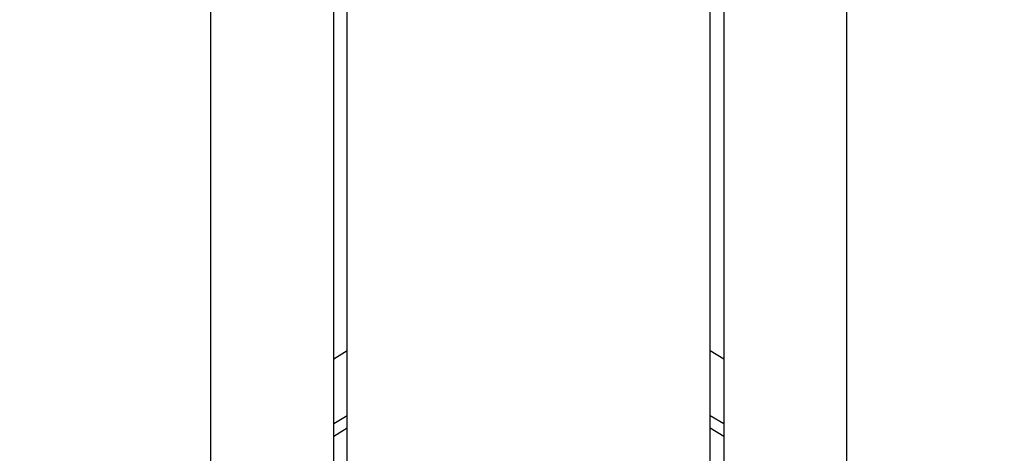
# Model space of a CAD drawing. Header units: millimetres. Extents: x 7187 to 8806, y -3756 to -2918.
# Tile 57 of 250: x 7474 to 7484, y -3226 to -3222. Entities that reach past the tile are written whole.
import ezdxf

# ---------------------------------------------------------------- set-up
doc = ezdxf.new("R2010")
doc.units = ezdxf.units.MM
doc.header["$LTSCALE"] = 3

msp = doc.modelspace()

# ---------------------------------------------------------------- linework, layer by layer
at = {"linetype": 'Continuous', "lineweight": 30}
for p, q in [((7476.1026, -3217.8897), (7476.1026, -3238.963)), ((7482.3026, -3238.963), (7482.3026, -3217.8897)), ((7477.435, -3234.3554), (7477.435, -3219.2084)), ((7480.9702, -3234.3554), (7480.9702, -3219.2084)), ((7477.3026, -3234.4548), (7477.3026, -3219.2262)), ((7481.1026, -3219.2262), (7481.1026, -3234.4548)), ((7477.435, -3225.1854), (7477.3026, -3225.2669)), ((7481.1026, -3225.2669), (7480.9702, -3225.1854)), ((7477.435, -3225.8201), (7477.3026, -3225.8985)), ((7481.1026, -3225.8985), (7480.9702, -3225.8201)), ((7477.3026, -3226.0168), (7477.435, -3225.9354)), ((7480.9702, -3225.9354), (7481.1026, -3226.0168))]:
    msp.add_line(p, q, dxfattribs=at)
for radius in [12.102, 12.0523, 11.85]:
    msp.add_circle((7479.2026, -3228.4263), radius, dxfattribs=at)
for start, end in [(104.57006, 258.72135), (281.27865, 75.42994)]:
    msp.add_arc((7479.2026, -3228.4263), 11.7831, start, end, dxfattribs=at)

doc.saveas('drawing.dxf')
